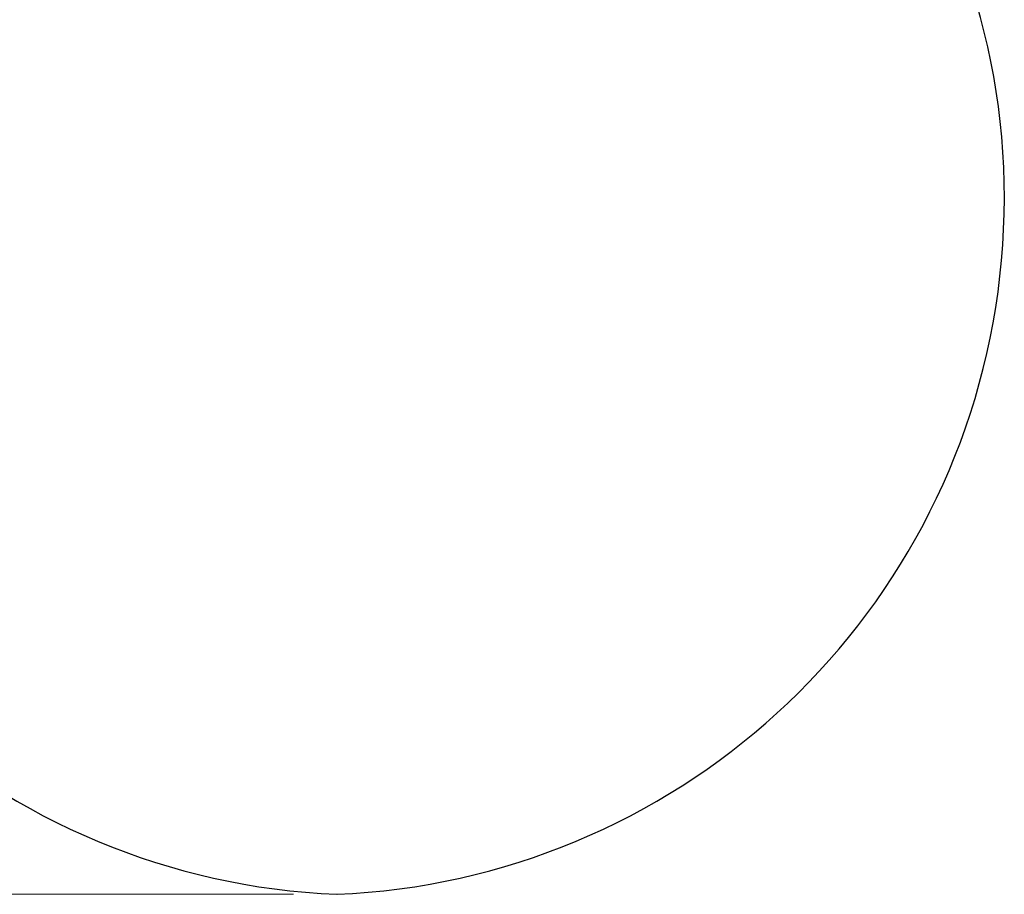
# Model space of a CAD drawing. Header units: millimetres. Extents: x 71.7 to 167.8, y 144.8 to 229.2.
# Tile 2 of 8: x 94.4 to 117, y 144.8 to 164.9. Entities that reach past the tile are written whole.
import ezdxf

# ---------------------------------------------------------------- set-up
doc = ezdxf.new("R2010")
doc.units = ezdxf.units.MM
doc.header["$PDSIZE"] = -1
doc.styles.add('SLDTEXTSTYLE0', font='TXT', dxfattribs={"width": 0.75})
doc.dimstyles.new('SLDDIMSTYLE0', dxfattribs={"dimtxt": 3.5, "dimasz": 3.302, "dimexe": 0, "dimexo": 0.0625, "dimgap": 0.875, "dimtad": 1, "dimdec": 0, "dimlfac": 5, "dimrnd": 1e-09, "dimzin": 12, "dimdsep": 46, "dimtxsty": 'SLDTEXTSTYLE0', "dimsah": 1, "dimcen": 0.09, "dimadec": 0, "dimazin": 3, "dimtfac": 1, "dimtdec": 0, "dimtofl": 0, "dimtmove": 0, "dimatfit": 3, "dimfxl": 0, "dimfrac": 2, "dimtolj": 1, "dimtzin": 12, "dimarcsym": 0})

# ---------------------------------------------------------------- blocks, each defined once
blk = doc.blocks.new('_D')
at = {"color": 7, "linetype": 'Continuous', "lineweight": 0}
for p, q in [((97.71, 184.94), (75.365, 184.94)), ((76.365, 144.785), (76.365, 184.94)), ((100.699, 144.785), (75.365, 144.785))]:
    blk.add_line(p, q, dxfattribs=at)
at = {"color": 7, "linetype": 'Continuous', "lineweight": 18}
for points in [[(76.365, 184.94), (75.857, 181.638), (76.873, 181.638)], [(76.365, 144.785), (76.873, 148.087), (75.857, 148.087)]]:
    blk.add_solid(points, dxfattribs=at)
at = {"color": 7, "linetype": 'Continuous', "lineweight": 18, "insert": (71.853, 161.831), "char_height": 3.5, "attachment_point": 1, "rotation": 90, "style": 'SLDTEXTSTYLE0'}
blk.add_mtext('200', dxfattribs=at)

msp = doc.modelspace()

# ---------------------------------------------------------------- linework, layer by layer
at = {"color": 7, "linetype": 'Continuous', "lineweight": 25}
for centre, start, end in [((102.365, 160.771), 107.8055, 267.6141), ((101.033, 160.771), 272.3859, 72.1945)]:
    msp.add_arc(centre, 16, start, end, dxfattribs=at)
at = {"color": 7, "linetype": 'Continuous', "lineweight": 0}
msp.add_point((101.699, 144.785), dxfattribs=at)

# ---------------------------------------------------------------- dimensions: what is measured, and where the dimension line sits
at = {"color": 7, "linetype": 'Continuous', "lineweight": 18}
dim = msp.add_linear_dim(base=(76.365, 184.94), p1=(101.699, 144.785), p2=(98.71, 184.94), angle=90, dimstyle='SLDDIMSTYLE0', dxfattribs=at)
dim.commit()
dim.dimension.update_dxf_attribs({"geometry": '_D', "text_midpoint": (76.365, 165.71), "dimtype": 160})

doc.saveas('drawing.dxf')
